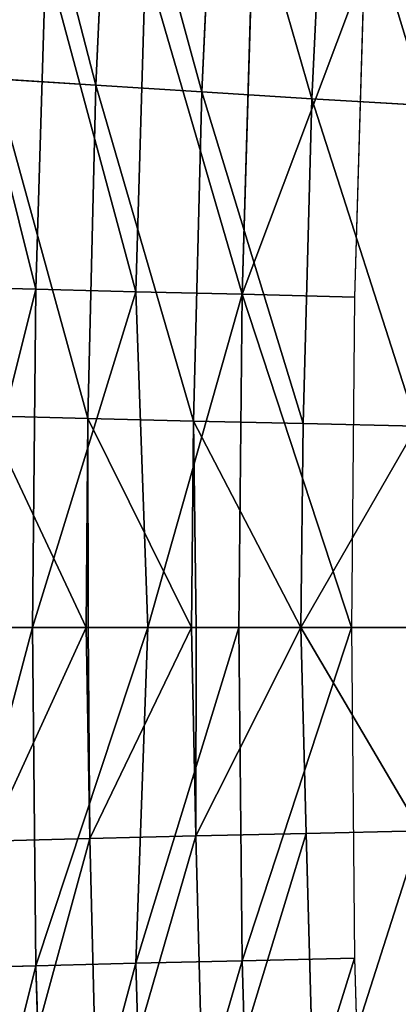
# Model space of a CAD drawing. Extents: x 0 to 500, y 0 to 390.
# Tile 196 of 256: x 13.61 to 20.79, y 187.71 to 206.39. Entities that reach past the tile are written whole.
import ezdxf

# ---------------------------------------------------------------- set-up
doc = ezdxf.new("R2010")
doc.units = 0
doc.header["$LTSCALE"] = 25.4
doc.layers.get('0').update_dxf_attribs({"linetype": 'CONTINUOUS'})

# ---------------------------------------------------------------- blocks, each defined once
blk = doc.blocks.new('ATLANTA505_-_S_STL')
at = {"color": 0}
for p, q in [((15.053, 96.245, 191.026), (13.127, 99.962, 190.977)), ((15.053, 96.245, 191.026), (13.127, 99.962, 190.977)), ((15.02, 96.261, 194.991), (13.128, 99.912, 194.991)), ((15.02, 96.261, 194.991), (13.128, 99.912, 194.991)), ((15.207, 96.222, 184.708), (13.276, 99.947, 184.582)), ((15.207, 96.222, 184.708), (13.276, 99.947, 184.582)), ((13.158, 99.901, 199.043), (15.093, 96.172, 198.994)), ((13.158, 99.901, 199.043), (15.093, 96.172, 198.994)), ((15.093, 96.172, 198.994), (15.02, 96.261, 194.991)), ((15.06, 96.188, 194.991), (15.02, 96.261, 194.991)), ((15.093, 96.172, 198.994), (15.02, 96.261, 194.991)), ((15.02, 96.261, 194.991), (15.053, 96.245, 191.026)), ((15.02, 96.261, 194.991), (15.053, 96.245, 191.026)), ((15.06, 96.188, 194.991), (15.02, 96.261, 194.991)), ((15.053, 96.245, 191.026), (15.06, 96.188, 194.991)), ((17.055, 92.634, 191.075), (15.053, 96.245, 191.026)), ((15.053, 96.245, 191.026), (15.06, 96.188, 194.991)), ((15.053, 96.245, 191.026), (15.207, 96.222, 184.708)), ((15.053, 96.245, 191.026), (15.207, 96.222, 184.708)), ((17.055, 92.634, 191.075), (15.053, 96.245, 191.026)), ((17.019, 92.656, 194.991), (15.06, 96.188, 194.991)), ((15.06, 96.188, 194.991), (15.093, 96.172, 198.994)), ((15.06, 96.188, 194.991), (15.093, 96.172, 198.994)), ((17.019, 92.656, 194.991), (15.06, 96.188, 194.991)), ((15.093, 96.172, 198.994), (17.104, 92.55, 198.945)), ((15.093, 96.172, 198.994), (17.104, 92.55, 198.945)), ((15.093, 96.172, 198.994), (15.249, 96.149, 205.347)), ((15.093, 96.172, 198.994), (15.249, 96.149, 205.347)), ((17.215, 92.603, 184.834), (15.207, 96.222, 184.708)), ((15.207, 96.222, 184.708), (15.486, 96.204, 178.511)), ((15.207, 96.222, 184.708), (15.486, 96.204, 178.511)), ((17.215, 92.603, 184.834), (15.207, 96.222, 184.708)), ((17.104, 92.55, 198.945), (17.019, 92.656, 194.991)), ((17.106, 92.504, 194.991), (17.019, 92.656, 194.991)), ((17.104, 92.55, 198.945), (17.019, 92.656, 194.991)), ((17.019, 92.656, 194.991), (17.055, 92.634, 191.075)), ((17.106, 92.504, 194.991), (17.019, 92.656, 194.991)), ((17.019, 92.656, 194.991), (17.055, 92.634, 191.075)), ((19.136, 89.134, 191.124), (17.055, 92.634, 191.075)), ((17.055, 92.634, 191.075), (17.106, 92.504, 194.991)), ((17.055, 92.634, 191.075), (17.106, 92.504, 194.991)), ((17.055, 92.634, 191.075), (17.215, 92.603, 184.834)), ((17.055, 92.634, 191.075), (17.215, 92.603, 184.834)), ((19.136, 89.134, 191.124), (17.055, 92.634, 191.075)), ((17.106, 92.504, 194.991), (17.104, 92.55, 198.945)), ((17.104, 92.55, 198.945), (19.194, 89.04, 198.895)), ((17.106, 92.504, 194.991), (17.104, 92.55, 198.945)), ((17.104, 92.55, 198.945), (19.194, 89.04, 198.895)), ((17.104, 92.55, 198.945), (17.265, 92.519, 205.22)), ((17.104, 92.55, 198.945), (17.265, 92.519, 205.22)), ((19.095, 89.161, 194.991), (17.106, 92.504, 194.991)), ((19.095, 89.161, 194.991), (17.106, 92.504, 194.991)), ((19.302, 89.093, 184.962), (17.215, 92.603, 184.834)), ((17.215, 92.603, 184.834), (17.498, 92.577, 178.712)), ((17.215, 92.603, 184.834), (17.498, 92.577, 178.712)), ((19.302, 89.093, 184.962), (17.215, 92.603, 184.834)), ((21.411, 85.539, 194.991), (19.095, 89.161, 194.991)), ((19.095, 89.161, 194.991), (19.194, 89.04, 198.895)), ((19.095, 89.161, 194.991), (19.194, 89.04, 198.895)), ((19.136, 89.134, 191.124), (19.095, 89.161, 194.991)), ((21.411, 85.539, 194.991), (19.095, 89.161, 194.991)), ((19.136, 89.134, 191.124), (19.095, 89.161, 194.991)), ((21.297, 85.746, 191.174), (19.136, 89.134, 191.124)), ((19.136, 89.134, 191.124), (19.302, 89.093, 184.962)), ((19.136, 89.134, 191.124), (19.302, 89.093, 184.962)), ((21.297, 85.746, 191.174), (19.136, 89.134, 191.124)), ((21.472, 85.696, 185.09), (19.302, 89.093, 184.962)), ((19.302, 89.093, 184.962), (19.592, 89.059, 178.916)), ((19.302, 89.093, 184.962), (19.592, 89.059, 178.916)), ((21.472, 85.696, 185.09), (19.302, 89.093, 184.962)), ((19.194, 89.04, 198.895), (21.366, 85.644, 198.844)), ((19.194, 89.04, 198.895), (21.366, 85.644, 198.844)), ((19.194, 89.04, 198.895), (19.363, 88.999, 205.091)), ((19.194, 89.04, 198.895), (19.363, 88.999, 205.091)), ((12.286, 28.962, 188.529), (14.067, 21.676, 188.575)), ((12.286, 28.962, 188.529), (14.067, 21.676, 188.575)), ((12.286, 28.962, 201.453), (14.067, 21.676, 201.407)), ((12.286, 28.962, 201.453), (14.067, 21.676, 201.407)), ((12.286, 28.962, 201.453), (14.003, 21.684, 194.991)), ((12.286, 28.962, 201.453), (14.003, 21.684, 194.991)), ((14.003, 21.684, 194.991), (12.461, 27.959, 194.991)), ((12.461, 27.959, 194.991), (14.067, 21.676, 188.575)), ((12.461, 27.959, 194.991), (14.067, 21.676, 188.575)), ((14.003, 21.684, 194.991), (12.461, 27.959, 194.991)), ((14.067, 21.676, 188.575), (14.003, 21.684, 194.991)), ((16.192, 13.361, 194.991), (14.003, 21.684, 194.991)), ((14.003, 21.684, 194.991), (15.965, 14.421, 188.623)), ((14.003, 21.684, 194.991), (15.965, 14.421, 188.623)), ((14.067, 21.676, 188.575), (14.003, 21.684, 194.991)), ((14.003, 21.684, 194.991), (14.067, 21.676, 201.407)), ((14.003, 21.684, 194.991), (14.067, 21.676, 201.407)), ((16.192, 13.361, 194.991), (14.003, 21.684, 194.991)), ((14.253, 21.669, 182.279), (14.067, 21.676, 188.575)), ((14.067, 21.676, 188.575), (15.965, 14.421, 188.623)), ((14.067, 21.676, 188.575), (15.965, 14.421, 188.623)), ((14.253, 21.669, 182.279), (14.067, 21.676, 188.575)), ((14.067, 21.676, 201.407), (14.253, 21.669, 207.703)), ((14.067, 21.676, 201.407), (14.253, 21.669, 207.703)), ((14.067, 21.676, 201.407), (15.965, 14.421, 201.36)), ((14.067, 21.676, 201.407), (15.965, 14.421, 201.36)), ((14.067, 21.676, 201.407), (16.192, 13.361, 194.991)), ((14.067, 21.676, 201.407), (16.192, 13.361, 194.991)), ((16.192, 13.361, 194.991), (15.965, 14.421, 188.623)), ((15.965, 14.421, 188.623), (17.98, 7.198, 188.672)), ((15.965, 14.421, 188.623), (17.98, 7.198, 188.672)), ((15.965, 14.421, 188.623), (16.149, 14.416, 182.374)), ((16.192, 13.361, 194.991), (15.965, 14.421, 188.623)), ((15.965, 14.421, 188.623), (16.149, 14.416, 182.374)), ((16.149, 14.416, 207.609), (15.965, 14.421, 201.36)), ((15.965, 14.421, 201.36), (17.98, 7.198, 201.311)), ((15.965, 14.421, 201.36), (17.98, 7.198, 201.311)), ((15.965, 14.421, 201.36), (17.919, 7.202, 194.991)), ((15.965, 14.421, 201.36), (17.919, 7.202, 194.991)), ((15.965, 14.421, 201.36), (16.192, 13.361, 194.991)), ((16.149, 14.416, 207.609), (15.965, 14.421, 201.36)), ((15.965, 14.421, 201.36), (16.192, 13.361, 194.991)), ((17.919, 7.202, 194.991), (16.192, 13.361, 194.991)), ((16.192, 13.361, 194.991), (17.98, 7.198, 188.672)), ((16.192, 13.361, 194.991), (17.98, 7.198, 188.672)), ((17.919, 7.202, 194.991), (16.192, 13.361, 194.991)), ((20.052, 0.01, 194.991), (17.919, 7.202, 194.991)), ((17.919, 7.202, 194.991), (17.98, 7.198, 188.672)), ((17.919, 7.202, 194.991), (17.98, 7.198, 188.672)), ((20.052, 0.01, 194.991), (17.919, 7.202, 194.991)), ((17.98, 7.198, 201.311), (17.919, 7.202, 194.991)), ((17.98, 7.198, 201.311), (17.919, 7.202, 194.991)), ((20.112, 0.01, 188.723), (17.98, 7.198, 188.672)), ((17.98, 7.198, 188.672), (18.162, 7.195, 182.472)), ((20.112, 0.01, 188.723), (17.98, 7.198, 188.672)), ((17.98, 7.198, 188.672), (18.162, 7.195, 182.472)), ((20.112, 0.01, 201.26), (17.98, 7.198, 201.311)), ((20.112, 0.01, 201.26), (17.98, 7.198, 201.311)), ((18.162, 7.195, 207.51), (17.98, 7.198, 201.311)), ((18.162, 7.195, 207.51), (17.98, 7.198, 201.311)), ((20.112, 0.01, 188.723), (20.052, 0.01, 194.991)), ((20.052, 0.01, 194.991), (20.112, 0.01, 201.26)), ((20.293, 0.01, 182.51), (20.112, 0.01, 188.723)), ((20.112, 0.01, 201.26), (20.293, 0.01, 207.472))]:
    blk.add_line(p, q, dxfattribs=at)
mesh = blk.add_polyface(dxfattribs=at)
corners = [(13.127, 99.962, 190.977), (15.02, 96.261, 194.991), (15.053, 96.245, 191.026), (13.128, 99.912, 194.991)]
mesh.append_faces([[corners[k] for k in face] for face in [(0, 1, 2), (1, 0, 3)]], dxfattribs={"vtx0": -1, "color": 0})
mesh = blk.add_polyface(dxfattribs=at)
corners = [(13.276, 99.947, 184.582), (15.053, 96.245, 191.026), (15.207, 96.222, 184.708), (13.127, 99.962, 190.977)]
mesh.append_faces([[corners[k] for k in face] for face in [(0, 1, 2), (1, 0, 3)]], dxfattribs={"vtx0": -1, "color": 0})
mesh = blk.add_polyface(dxfattribs=at)
corners = [(15.02, 96.261, 194.991), (13.158, 99.901, 199.043), (15.093, 96.172, 198.994), (13.128, 99.912, 194.991)]
mesh.append_faces([[corners[k] for k in face] for face in [(0, 1, 2), (1, 0, 3)]], dxfattribs={"vtx0": -1, "color": 0})
mesh = blk.add_polyface(dxfattribs=at)
corners = [(13.552, 99.935, 178.311), (15.207, 96.222, 184.708), (15.486, 96.204, 178.511), (13.276, 99.947, 184.582)]
mesh.append_faces([[corners[k] for k in face] for face in [(0, 1, 2), (1, 0, 3)]], dxfattribs={"vtx0": -1, "color": 0})
mesh = blk.add_polyface(dxfattribs=at)
corners = [(15.093, 96.172, 198.994), (13.31, 99.885, 205.474), (15.249, 96.149, 205.347), (13.158, 99.901, 199.043)]
mesh.append_faces([[corners[k] for k in face] for face in [(0, 1, 2), (1, 0, 3)]], dxfattribs={"vtx0": -1, "color": 0})
mesh = blk.add_polyface(dxfattribs=at)
corners = [(15.02, 96.261, 194.991), (15.093, 96.172, 198.994), (15.06, 96.188, 194.991)]
mesh.append_faces([[corners[k] for k in face] for face in [(0, 1, 2)]], dxfattribs={"color": 0})
mesh = blk.add_polyface(dxfattribs=at)
corners = [(15.02, 96.261, 194.991), (15.06, 96.188, 194.991), (15.053, 96.245, 191.026)]
mesh.append_faces([[corners[k] for k in face] for face in [(0, 1, 2)]], dxfattribs={"color": 0})
mesh = blk.add_polyface(dxfattribs=at)
corners = [(15.053, 96.245, 191.026), (17.019, 92.656, 194.991), (17.055, 92.634, 191.075), (15.06, 96.188, 194.991)]
mesh.append_faces([[corners[k] for k in face] for face in [(0, 1, 2), (1, 0, 3)]], dxfattribs={"vtx0": -1, "color": 0})
mesh = blk.add_polyface(dxfattribs=at)
corners = [(15.207, 96.222, 184.708), (17.055, 92.634, 191.075), (17.215, 92.603, 184.834), (15.053, 96.245, 191.026)]
mesh.append_faces([[corners[k] for k in face] for face in [(0, 1, 2), (1, 0, 3)]], dxfattribs={"vtx0": -1, "color": 0})
mesh = blk.add_polyface(dxfattribs=at)
corners = [(17.019, 92.656, 194.991), (15.093, 96.172, 198.994), (17.104, 92.55, 198.945), (15.06, 96.188, 194.991)]
mesh.append_faces([[corners[k] for k in face] for face in [(0, 1, 2), (1, 0, 3)]], dxfattribs={"vtx0": -1, "color": 0})
mesh = blk.add_polyface(dxfattribs=at)
corners = [(17.104, 92.55, 198.945), (15.249, 96.149, 205.347), (17.265, 92.519, 205.22), (15.093, 96.172, 198.994)]
mesh.append_faces([[corners[k] for k in face] for face in [(0, 1, 2), (1, 0, 3)]], dxfattribs={"vtx0": -1, "color": 0})
mesh = blk.add_polyface(dxfattribs=at)
corners = [(15.486, 96.204, 178.511), (17.215, 92.603, 184.834), (17.498, 92.577, 178.712), (15.207, 96.222, 184.708)]
mesh.append_faces([[corners[k] for k in face] for face in [(0, 1, 2), (1, 0, 3)]], dxfattribs={"vtx0": -1, "color": 0})
mesh = blk.add_polyface(dxfattribs=at)
corners = [(17.019, 92.656, 194.991), (17.104, 92.55, 198.945), (17.106, 92.504, 194.991)]
mesh.append_faces([[corners[k] for k in face] for face in [(0, 1, 2)]], dxfattribs={"color": 0})
mesh = blk.add_polyface(dxfattribs=at)
corners = [(17.019, 92.656, 194.991), (17.106, 92.504, 194.991), (17.055, 92.634, 191.075)]
mesh.append_faces([[corners[k] for k in face] for face in [(0, 1, 2)]], dxfattribs={"color": 0})
mesh = blk.add_polyface(dxfattribs=at)
corners = [(17.055, 92.634, 191.075), (19.095, 89.161, 194.991), (19.136, 89.134, 191.124), (17.106, 92.504, 194.991)]
mesh.append_faces([[corners[k] for k in face] for face in [(0, 1, 2), (1, 0, 3)]], dxfattribs={"vtx0": -1, "color": 0})
mesh = blk.add_polyface(dxfattribs=at)
corners = [(17.215, 92.603, 184.834), (19.136, 89.134, 191.124), (19.302, 89.093, 184.962), (17.055, 92.634, 191.075)]
mesh.append_faces([[corners[k] for k in face] for face in [(0, 1, 2), (1, 0, 3)]], dxfattribs={"vtx0": -1, "color": 0})
mesh = blk.add_polyface(dxfattribs=at)
corners = [(19.095, 89.161, 194.991), (17.104, 92.55, 198.945), (19.194, 89.04, 198.895), (17.106, 92.504, 194.991)]
mesh.append_faces([[corners[k] for k in face] for face in [(0, 1, 2), (1, 0, 3)]], dxfattribs={"vtx0": -1, "color": 0})
mesh = blk.add_polyface(dxfattribs=at)
corners = [(19.194, 89.04, 198.895), (17.265, 92.519, 205.22), (19.363, 88.999, 205.091), (17.104, 92.55, 198.945)]
mesh.append_faces([[corners[k] for k in face] for face in [(0, 1, 2), (1, 0, 3)]], dxfattribs={"vtx0": -1, "color": 0})
mesh = blk.add_polyface(dxfattribs=at)
corners = [(17.498, 92.577, 178.712), (19.302, 89.093, 184.962), (19.592, 89.059, 178.916), (17.215, 92.603, 184.834)]
mesh.append_faces([[corners[k] for k in face] for face in [(0, 1, 2), (1, 0, 3)]], dxfattribs={"vtx0": -1, "color": 0})
mesh = blk.add_polyface(dxfattribs=at)
corners = [(19.095, 89.161, 194.991), (21.366, 85.644, 198.844), (21.411, 85.539, 194.991), (19.194, 89.04, 198.895)]
mesh.append_faces([[corners[k] for k in face] for face in [(0, 1, 2), (1, 0, 3)]], dxfattribs={"vtx0": -1, "color": 0})
mesh = blk.add_polyface(dxfattribs=at)
corners = [(21.297, 85.746, 191.174), (19.095, 89.161, 194.991), (21.411, 85.539, 194.991), (19.136, 89.134, 191.124)]
mesh.append_faces([[corners[k] for k in face] for face in [(0, 1, 2), (1, 0, 3)]], dxfattribs={"vtx0": -1, "color": 0})
mesh = blk.add_polyface(dxfattribs=at)
corners = [(19.302, 89.093, 184.962), (21.297, 85.746, 191.174), (21.472, 85.696, 185.09), (19.136, 89.134, 191.124)]
mesh.append_faces([[corners[k] for k in face] for face in [(0, 1, 2), (1, 0, 3)]], dxfattribs={"vtx0": -1, "color": 0})
mesh = blk.add_polyface(dxfattribs=at)
corners = [(19.592, 89.059, 178.916), (21.472, 85.696, 185.09), (21.77, 85.651, 179.121), (19.302, 89.093, 184.962)]
mesh.append_faces([[corners[k] for k in face] for face in [(0, 1, 2), (1, 0, 3)]], dxfattribs={"vtx0": -1, "color": 0})
mesh = blk.add_polyface(dxfattribs=at)
corners = [(21.366, 85.644, 198.844), (19.363, 88.999, 205.091), (21.543, 85.593, 204.961), (19.194, 89.04, 198.895)]
mesh.append_faces([[corners[k] for k in face] for face in [(0, 1, 2), (1, 0, 3)]], dxfattribs={"vtx0": -1, "color": 0})
mesh = blk.add_polyface(dxfattribs=at)
corners = [(12.286, 28.962, 188.529), (14.067, 21.676, 188.575), (12.461, 27.959, 194.991)]
mesh.append_faces([[corners[k] for k in face] for face in [(0, 1, 2)]], dxfattribs={"color": 0})
mesh = blk.add_polyface(dxfattribs=at)
corners = [(14.067, 21.676, 188.575), (12.474, 28.953, 182.188), (14.253, 21.669, 182.279), (12.286, 28.962, 188.529)]
mesh.append_faces([[corners[k] for k in face] for face in [(0, 1, 2), (1, 0, 3)]], dxfattribs={"vtx0": -1, "color": 0})
mesh = blk.add_polyface(dxfattribs=at)
corners = [(12.474, 28.953, 207.795), (14.067, 21.676, 201.407), (14.253, 21.669, 207.703), (12.286, 28.962, 201.453)]
mesh.append_faces([[corners[k] for k in face] for face in [(0, 1, 2), (1, 0, 3)]], dxfattribs={"vtx0": -1, "color": 0})
mesh = blk.add_polyface(dxfattribs=at)
corners = [(12.286, 28.962, 201.453), (14.003, 21.684, 194.991), (14.067, 21.676, 201.407)]
mesh.append_faces([[corners[k] for k in face] for face in [(0, 1, 2)]], dxfattribs={"color": 0})
mesh = blk.add_polyface(dxfattribs=at)
corners = [(12.286, 28.962, 201.453), (12.461, 27.959, 194.991), (14.003, 21.684, 194.991)]
mesh.append_faces([[corners[k] for k in face] for face in [(0, 1, 2)]], dxfattribs={"color": 0})
mesh = blk.add_polyface(dxfattribs=at)
corners = [(12.461, 27.959, 194.991), (14.067, 21.676, 188.575), (14.003, 21.684, 194.991)]
mesh.append_faces([[corners[k] for k in face] for face in [(0, 1, 2)]], dxfattribs={"color": 0})
mesh = blk.add_polyface(dxfattribs=at)
corners = [(14.003, 21.684, 194.991), (15.965, 14.421, 188.623), (16.192, 13.361, 194.991)]
mesh.append_faces([[corners[k] for k in face] for face in [(0, 1, 2)]], dxfattribs={"color": 0})
mesh = blk.add_polyface(dxfattribs=at)
corners = [(14.003, 21.684, 194.991), (14.067, 21.676, 188.575), (15.965, 14.421, 188.623)]
mesh.append_faces([[corners[k] for k in face] for face in [(0, 1, 2)]], dxfattribs={"color": 0})
mesh = blk.add_polyface(dxfattribs=at)
corners = [(14.003, 21.684, 194.991), (16.192, 13.361, 194.991), (14.067, 21.676, 201.407)]
mesh.append_faces([[corners[k] for k in face] for face in [(0, 1, 2)]], dxfattribs={"color": 0})
mesh = blk.add_polyface(dxfattribs=at)
corners = [(15.965, 14.421, 188.623), (14.253, 21.669, 182.279), (16.149, 14.416, 182.374), (14.067, 21.676, 188.575)]
mesh.append_faces([[corners[k] for k in face] for face in [(0, 1, 2), (1, 0, 3)]], dxfattribs={"vtx0": -1, "color": 0})
mesh = blk.add_polyface(dxfattribs=at)
corners = [(14.253, 21.669, 207.703), (15.965, 14.421, 201.36), (16.149, 14.416, 207.609), (14.067, 21.676, 201.407)]
mesh.append_faces([[corners[k] for k in face] for face in [(0, 1, 2), (1, 0, 3)]], dxfattribs={"vtx0": -1, "color": 0})
mesh = blk.add_polyface(dxfattribs=at)
corners = [(14.067, 21.676, 201.407), (16.192, 13.361, 194.991), (15.965, 14.421, 201.36)]
mesh.append_faces([[corners[k] for k in face] for face in [(0, 1, 2)]], dxfattribs={"color": 0})
mesh = blk.add_polyface(dxfattribs=at)
corners = [(15.965, 14.421, 188.623), (17.98, 7.198, 188.672), (16.192, 13.361, 194.991)]
mesh.append_faces([[corners[k] for k in face] for face in [(0, 1, 2)]], dxfattribs={"color": 0})
mesh = blk.add_polyface(dxfattribs=at)
corners = [(17.98, 7.198, 188.672), (16.149, 14.416, 182.374), (18.162, 7.195, 182.472), (15.965, 14.421, 188.623)]
mesh.append_faces([[corners[k] for k in face] for face in [(0, 1, 2), (1, 0, 3)]], dxfattribs={"vtx0": -1, "color": 0})
mesh = blk.add_polyface(dxfattribs=at)
corners = [(16.149, 14.416, 207.609), (17.98, 7.198, 201.311), (18.162, 7.195, 207.51), (15.965, 14.421, 201.36)]
mesh.append_faces([[corners[k] for k in face] for face in [(0, 1, 2), (1, 0, 3)]], dxfattribs={"vtx0": -1, "color": 0})
mesh = blk.add_polyface(dxfattribs=at)
corners = [(15.965, 14.421, 201.36), (17.919, 7.202, 194.991), (17.98, 7.198, 201.311)]
mesh.append_faces([[corners[k] for k in face] for face in [(0, 1, 2)]], dxfattribs={"color": 0})
mesh = blk.add_polyface(dxfattribs=at)
corners = [(15.965, 14.421, 201.36), (16.192, 13.361, 194.991), (17.919, 7.202, 194.991)]
mesh.append_faces([[corners[k] for k in face] for face in [(0, 1, 2)]], dxfattribs={"color": 0})
mesh = blk.add_polyface(dxfattribs=at)
corners = [(16.192, 13.361, 194.991), (17.98, 7.198, 188.672), (17.919, 7.202, 194.991)]
mesh.append_faces([[corners[k] for k in face] for face in [(0, 1, 2)]], dxfattribs={"color": 0})
mesh = blk.add_polyface(dxfattribs=at)
corners = [(20.052, 0.01, 194.991), (17.98, 7.198, 188.672), (20.112, 0.01, 188.723), (17.919, 7.202, 194.991)]
mesh.append_faces([[corners[k] for k in face] for face in [(0, 1, 2), (1, 0, 3)]], dxfattribs={"vtx0": -1, "color": 0})
mesh = blk.add_polyface(dxfattribs=at)
corners = [(17.98, 7.198, 201.311), (20.052, 0.01, 194.991), (20.112, 0.01, 201.26), (17.919, 7.202, 194.991)]
mesh.append_faces([[corners[k] for k in face] for face in [(0, 1, 2), (1, 0, 3)]], dxfattribs={"vtx0": -1, "color": 0})
mesh = blk.add_polyface(dxfattribs=at)
corners = [(17.98, 7.198, 188.672), (20.293, 0.01, 182.51), (20.112, 0.01, 188.723), (18.162, 7.195, 182.472)]
mesh.append_faces([[corners[k] for k in face] for face in [(0, 1, 2), (1, 0, 3)]], dxfattribs={"vtx0": -1, "color": 0})
mesh = blk.add_polyface(dxfattribs=at)
corners = [(18.162, 7.195, 207.51), (20.112, 0.01, 201.26), (20.293, 0.01, 207.472), (17.98, 7.198, 201.311)]
mesh.append_faces([[corners[k] for k in face] for face in [(0, 1, 2), (1, 0, 3)]], dxfattribs={"vtx0": -1, "color": 0})

msp = doc.modelspace()

# ---------------------------------------------------------------- block references
at = {"color": 254, "extrusion": (0, -1, 1.11022e-16)}
msp.add_blockref('ATLANTA505_-_S_STL', (-0.149, -0.01, -389.852), dxfattribs=at)

doc.saveas('drawing.dxf')
